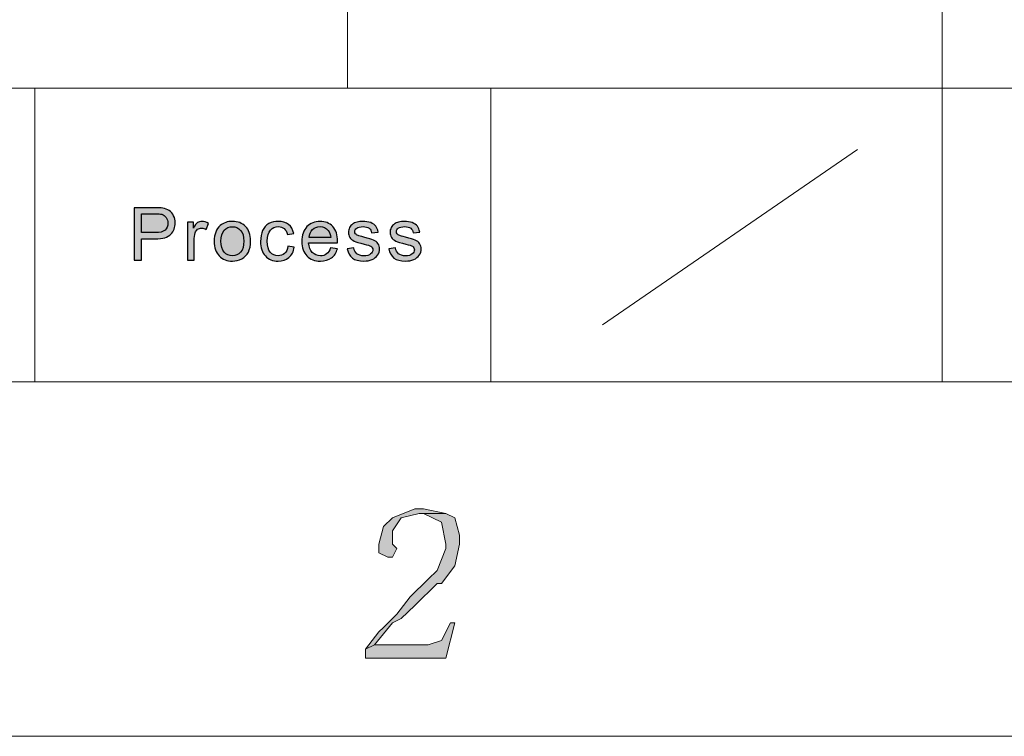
# Model space of a CAD drawing. Header units: millimetres. Extents: x -296 to 295, y -209 to 209.
# Tile 89 of 123: x 161 to 194, y -209 to -185. Entities that reach past the tile are written whole.
import ezdxf

# ---------------------------------------------------------------- set-up
doc = ezdxf.new("R2010")
doc.units = ezdxf.units.MM
doc.header["$MEASUREMENT"] = 0
doc.layers.add('layer 1', color=7, linetype='Continuous')

msp = doc.modelspace()

# ---------------------------------------------------------------- hatches: boundary and pattern name
at = {"layer": 'layer 1'}
h = msp.add_hatch(color=250, dxfattribs=at)
edge = h.paths.add_edge_path()
edge.add_spline(control_points=[(164.9755, -193), (164.9755, -193), (164.9755, -191.2407), (164.9755, -191.2407), (164.9755, -191.2407), (165.6526, -191.2407), (165.6526, -191.2407), (165.7715, -191.2407), (165.8626, -191.2464), (165.9256, -191.2575), (166.0137, -191.2718), (166.0875, -191.2993), (166.1473, -191.3394), (166.207, -191.38), (166.255, -191.4365), (166.2913, -191.5089), (166.3276, -191.5814), (166.3455, -191.6613), (166.3455, -191.7485), (166.3455, -191.8976), (166.2971, -192.0241), (166.1999, -192.1273), (166.103, -192.2309), (165.9273, -192.2825), (165.6735, -192.2825), (165.6735, -192.2825), (165.2134, -192.2825), (165.2134, -192.2825), (165.2134, -192.2825), (165.2134, -193), (165.2134, -193), (165.2134, -193), (164.9755, -193), (164.9755, -193)], knot_values=[0, 0, 0, 0, 0.0909091, 0.0909091, 0.0909091, 0.1818182, 0.1818182, 0.1818182, 0.2727273, 0.2727273, 0.2727273, 0.3636364, 0.3636364, 0.3636364, 0.4545455, 0.4545455, 0.4545455, 0.5454545, 0.5454545, 0.5454545, 0.6363636, 0.6363636, 0.6363636, 0.7272727, 0.7272727, 0.7272727, 0.8181818, 0.8181818, 0.8181818, 0.9090909, 0.9090909, 0.9090909, 1, 1, 1, 1], degree=3, periodic=1)
h = msp.add_hatch(color=250, dxfattribs=at)
edge = h.paths.add_edge_path()
edge.add_spline(control_points=[(165.2134, -192.0761), (165.2134, -192.0761), (165.6768, -192.0761), (165.6768, -192.0761), (165.8304, -192.0761), (165.939, -192.0483), (166.0036, -191.9922), (166.068, -191.9361), (166.1001, -191.8574), (166.1001, -191.7555), (166.1001, -191.6822), (166.0813, -191.6191), (166.0433, -191.5667), (166.0054, -191.5143), (165.9552, -191.4795), (165.8934, -191.4627), (165.8534, -191.4524), (165.7795, -191.4471), (165.6722, -191.4471), (165.6722, -191.4471), (165.2134, -191.4471), (165.2134, -191.4471), (165.2134, -191.4471), (165.2134, -192.0761), (165.2134, -192.0761)], knot_values=[0, 0, 0, 0, 0.125, 0.125, 0.125, 0.25, 0.25, 0.25, 0.375, 0.375, 0.375, 0.5, 0.5, 0.5, 0.625, 0.625, 0.625, 0.75, 0.75, 0.75, 0.875, 0.875, 0.875, 1, 1, 1, 1], degree=3, periodic=1)
h = msp.add_hatch(color=250, dxfattribs=at)
edge = h.paths.add_edge_path()
edge.add_spline(control_points=[(166.7552, -193), (166.7552, -193), (166.7552, -191.7248), (166.7552, -191.7248), (166.7552, -191.7248), (166.9531, -191.7248), (166.9531, -191.7248), (166.9531, -191.7248), (166.9531, -191.9201), (166.9531, -191.9201), (167.0036, -191.8296), (167.0503, -191.7698), (167.0933, -191.7411), (167.1364, -191.7121), (167.1835, -191.6977), (167.2348, -191.6977), (167.3091, -191.6977), (167.3848, -191.7207), (167.4615, -191.7661), (167.4615, -191.7661), (167.383, -191.9656), (167.383, -191.9656), (167.3296, -191.9361), (167.2762, -191.9213), (167.2228, -191.9213), (167.1748, -191.9213), (167.1318, -191.9357), (167.0937, -191.9639), (167.0558, -191.9922), (167.0286, -192.0315), (167.0124, -192.0819), (166.9877, -192.1584), (166.9756, -192.2424), (166.9756, -192.3337), (166.9756, -192.3337), (166.9756, -193), (166.9756, -193), (166.9756, -193), (166.7552, -193), (166.7552, -193)], knot_values=[0, 0, 0, 0, 0.0769231, 0.0769231, 0.0769231, 0.1538462, 0.1538462, 0.1538462, 0.2307692, 0.2307692, 0.2307692, 0.3076923, 0.3076923, 0.3076923, 0.3846154, 0.3846154, 0.3846154, 0.4615385, 0.4615385, 0.4615385, 0.5384615, 0.5384615, 0.5384615, 0.6153846, 0.6153846, 0.6153846, 0.6923077, 0.6923077, 0.6923077, 0.7692308, 0.7692308, 0.7692308, 0.8461538, 0.8461538, 0.8461538, 0.9230769, 0.9230769, 0.9230769, 1, 1, 1, 1], degree=3, periodic=1)
h = msp.add_hatch(color=250, dxfattribs=at)
edge = h.paths.add_edge_path()
edge.add_spline(control_points=[(167.6483, -192.3624), (167.6483, -192.1269), (167.715, -191.9525), (167.8491, -191.839), (167.9605, -191.7448), (168.097, -191.6977), (168.2578, -191.6977), (168.4359, -191.6977), (168.5821, -191.7551), (168.6957, -191.8697), (168.8087, -191.984), (168.8655, -192.1425), (168.8655, -192.3444), (168.8655, -192.5082), (168.8405, -192.6368), (168.7904, -192.7305), (168.7403, -192.8243), (168.6672, -192.8972), (168.5712, -192.9492), (168.4756, -193.0012), (168.3709, -193.027), (168.2578, -193.027), (168.0757, -193.027), (167.9288, -192.9701), (167.8165, -192.8559), (167.7042, -192.7416), (167.6483, -192.577), (167.6483, -192.3624)], knot_values=[0, 0, 0, 0, 0.1111111, 0.1111111, 0.1111111, 0.2222222, 0.2222222, 0.2222222, 0.3333333, 0.3333333, 0.3333333, 0.4444444, 0.4444444, 0.4444444, 0.5555556, 0.5555556, 0.5555556, 0.6666667, 0.6666667, 0.6666667, 0.7777778, 0.7777778, 0.7777778, 0.8888889, 0.8888889, 0.8888889, 1, 1, 1, 1], degree=3, periodic=1)
h = msp.add_hatch(color=250, dxfattribs=at)
edge = h.paths.add_edge_path()
edge.add_spline(control_points=[(167.8737, -192.3628), (167.8737, -192.5258), (167.9101, -192.6478), (167.9826, -192.7285), (168.0557, -192.8096), (168.1472, -192.8501), (168.2578, -192.8501), (168.3671, -192.8501), (168.4581, -192.8096), (168.5312, -192.7281), (168.6038, -192.6466), (168.6401, -192.5225), (168.6401, -192.3558), (168.6401, -192.1986), (168.6034, -192.0794), (168.5303, -191.9987), (168.4572, -191.9176), (168.3663, -191.8771), (168.2578, -191.8771), (168.1472, -191.8771), (168.0557, -191.9172), (167.9826, -191.9979), (167.9101, -192.0786), (167.8737, -192.2002), (167.8737, -192.3628)], knot_values=[0, 0, 0, 0, 0.125, 0.125, 0.125, 0.25, 0.25, 0.25, 0.375, 0.375, 0.375, 0.5, 0.5, 0.5, 0.625, 0.625, 0.625, 0.75, 0.75, 0.75, 0.875, 0.875, 0.875, 1, 1, 1, 1], degree=3, periodic=1)
h = msp.add_hatch(color=250, dxfattribs=at)
edge = h.paths.add_edge_path()
edge.add_spline(control_points=[(170.1122, -192.5332), (170.1122, -192.5332), (170.3276, -192.5626), (170.3276, -192.5626), (170.3038, -192.708), (170.2437, -192.8215), (170.1464, -192.9038), (170.0492, -192.9861), (169.9294, -193.027), (169.7878, -193.027), (169.6105, -193.027), (169.4676, -192.9701), (169.36, -192.8563), (169.2518, -192.7424), (169.198, -192.5794), (169.198, -192.3673), (169.198, -192.2297), (169.2214, -192.1097), (169.2677, -192.0065), (169.314, -191.9037), (169.3846, -191.8263), (169.4798, -191.7751), (169.5746, -191.7235), (169.6776, -191.6977), (169.7896, -191.6977), (169.9302, -191.6977), (170.0458, -191.7325), (170.1351, -191.8026), (170.2249, -191.8726), (170.2825, -191.9721), (170.3076, -192.1007), (170.3076, -192.1007), (170.0947, -192.1326), (170.0947, -192.1326), (170.0743, -192.0471), (170.0383, -191.9828), (169.9862, -191.9394), (169.9344, -191.8964), (169.8717, -191.8746), (169.7983, -191.8746), (169.6872, -191.8746), (169.5971, -191.9136), (169.5274, -191.9914), (169.4581, -192.0696), (169.4234, -192.1924), (169.4234, -192.3612), (169.4234, -192.5323), (169.4568, -192.6564), (169.5236, -192.7338), (169.5908, -192.8112), (169.678, -192.8501), (169.7854, -192.8501), (169.8722, -192.8501), (169.9444, -192.8243), (170.002, -192.7723), (170.06, -192.7207), (170.0968, -192.6409), (170.1122, -192.5332)], knot_values=[0, 0, 0, 0, 0.0526316, 0.0526316, 0.0526316, 0.1052632, 0.1052632, 0.1052632, 0.1578947, 0.1578947, 0.1578947, 0.2105263, 0.2105263, 0.2105263, 0.2631579, 0.2631579, 0.2631579, 0.3157895, 0.3157895, 0.3157895, 0.3684211, 0.3684211, 0.3684211, 0.4210526, 0.4210526, 0.4210526, 0.4736842, 0.4736842, 0.4736842, 0.5263158, 0.5263158, 0.5263158, 0.5789474, 0.5789474, 0.5789474, 0.6315789, 0.6315789, 0.6315789, 0.6842105, 0.6842105, 0.6842105, 0.7368421, 0.7368421, 0.7368421, 0.7894737, 0.7894737, 0.7894737, 0.8421053, 0.8421053, 0.8421053, 0.8947368, 0.8947368, 0.8947368, 0.9473684, 0.9473684, 0.9473684, 1, 1, 1, 1], degree=3, periodic=1)
h = msp.add_hatch(color=250, dxfattribs=at)
edge = h.paths.add_edge_path()
edge.add_spline(control_points=[(171.5413, -192.5872), (171.5413, -192.5872), (171.7693, -192.6167), (171.7693, -192.6167), (171.7338, -192.7465), (171.6674, -192.8477), (171.5705, -192.9193), (171.4737, -192.991), (171.3501, -193.027), (171.1994, -193.027), (171.0099, -193.027), (170.8596, -192.9697), (170.7486, -192.855), (170.6376, -192.7408), (170.582, -192.5798), (170.582, -192.373), (170.582, -192.1593), (170.638, -191.993), (170.7502, -191.8751), (170.8625, -191.7567), (171.0082, -191.6977), (171.1873, -191.6977), (171.3606, -191.6977), (171.5021, -191.7555), (171.6119, -191.8714), (171.7217, -191.9873), (171.7767, -192.1503), (171.7767, -192.3603), (171.7767, -192.373), (171.7763, -192.3923), (171.7755, -192.4177), (171.7755, -192.4177), (170.8075, -192.4177), (170.8075, -192.4177), (170.8158, -192.5573), (170.8559, -192.6646), (170.9285, -192.7387), (171.0008, -192.8129), (171.0913, -192.8501), (171.1994, -192.8501), (171.28, -192.8501), (171.3489, -192.8292), (171.4057, -192.7875), (171.4628, -192.7457), (171.5079, -192.6789), (171.5413, -192.5872)], knot_values=[0, 0, 0, 0, 0.0666667, 0.0666667, 0.0666667, 0.1333333, 0.1333333, 0.1333333, 0.2, 0.2, 0.2, 0.2666667, 0.2666667, 0.2666667, 0.3333333, 0.3333333, 0.3333333, 0.4, 0.4, 0.4, 0.4666667, 0.4666667, 0.4666667, 0.5333333, 0.5333333, 0.5333333, 0.6, 0.6, 0.6, 0.6666667, 0.6666667, 0.6666667, 0.7333333, 0.7333333, 0.7333333, 0.8, 0.8, 0.8, 0.8666667, 0.8666667, 0.8666667, 0.9333333, 0.9333333, 0.9333333, 1, 1, 1, 1], degree=3, periodic=1)
h = msp.add_hatch(color=250, dxfattribs=at)
edge = h.paths.add_edge_path()
edge.add_spline(control_points=[(170.8199, -192.2408), (170.8199, -192.2408), (171.5438, -192.2408), (171.5438, -192.2408), (171.5342, -192.1335), (171.5063, -192.0532), (171.4607, -191.9996), (171.3911, -191.9164), (171.3001, -191.8746), (171.1885, -191.8746), (171.0875, -191.8746), (171.0028, -191.9078), (170.9339, -191.9742), (170.8655, -192.0405), (170.8275, -192.1294), (170.8199, -192.2408)], knot_values=[0, 0, 0, 0, 0.2, 0.2, 0.2, 0.4, 0.4, 0.4, 0.6, 0.6, 0.6, 0.8, 0.8, 0.8, 1, 1, 1, 1], degree=3, periodic=1)
h = msp.add_hatch(color=250, dxfattribs=at)
edge = h.paths.add_edge_path()
edge.add_spline(control_points=[(172.0992, -192.6191), (172.0992, -192.6191), (172.3171, -192.5848), (172.3171, -192.5848), (172.3292, -192.6703), (172.3635, -192.7359), (172.4194, -192.7817), (172.4753, -192.8272), (172.5538, -192.8501), (172.654, -192.8501), (172.7554, -192.8501), (172.8305, -192.8301), (172.8799, -192.7895), (172.9287, -192.7494), (172.9533, -192.7019), (172.9533, -192.6474), (172.9533, -192.5987), (172.9311, -192.5602), (172.8873, -192.5323), (172.8564, -192.5131), (172.7813, -192.4889), (172.6619, -192.459), (172.5008, -192.4193), (172.3894, -192.3849), (172.3268, -192.3558), (172.2645, -192.3263), (172.2174, -192.2862), (172.1852, -192.2346), (172.1531, -192.1834), (172.1368, -192.1265), (172.1368, -192.0643), (172.1368, -192.0073), (172.1501, -191.9549), (172.1764, -191.9066), (172.2031, -191.8583), (172.2391, -191.8181), (172.2846, -191.7862), (172.3188, -191.7616), (172.3655, -191.7407), (172.4244, -191.7235), (172.4836, -191.7063), (172.5467, -191.6977), (172.6143, -191.6977), (172.7162, -191.6977), (172.8056, -191.7121), (172.8823, -191.7411), (172.9596, -191.7698), (173.0164, -191.8091), (173.0531, -191.8583), (173.0894, -191.9078), (173.1148, -191.9738), (173.1286, -192.0565), (173.1286, -192.0565), (172.9132, -192.086), (172.9132, -192.086), (172.9036, -192.0196), (172.8753, -191.9676), (172.8285, -191.9303), (172.7817, -191.8931), (172.7158, -191.8746), (172.6302, -191.8746), (172.5296, -191.8746), (172.4573, -191.891), (172.4144, -191.9238), (172.3714, -191.9566), (172.3497, -191.995), (172.3497, -192.0389), (172.3497, -192.0667), (172.3585, -192.0921), (172.3764, -192.1146), (172.3943, -192.1376), (172.4223, -192.1568), (172.4607, -192.172), (172.4828, -192.1801), (172.5471, -192.1986), (172.6548, -192.2272), (172.8101, -192.2678), (172.9187, -192.3014), (172.9805, -192.3272), (173.0423, -192.353), (173.0907, -192.391), (173.1257, -192.4402), (173.1612, -192.4897), (173.1787, -192.5512), (173.1787, -192.6249), (173.1787, -192.6965), (173.1574, -192.7641), (173.1144, -192.8276), (173.0714, -192.8911), (173.0096, -192.9402), (172.9291, -192.975), (172.8481, -193.0098), (172.7567, -193.027), (172.6548, -193.027), (172.4862, -193.027), (172.3572, -192.9926), (172.2687, -192.9242), (172.1802, -192.8554), (172.1238, -192.7539), (172.0992, -192.6191)], knot_values=[0, 0, 0, 0, 0.030303, 0.030303, 0.030303, 0.0606061, 0.0606061, 0.0606061, 0.0909091, 0.0909091, 0.0909091, 0.1212121, 0.1212121, 0.1212121, 0.1515152, 0.1515152, 0.1515152, 0.1818182, 0.1818182, 0.1818182, 0.2121212, 0.2121212, 0.2121212, 0.2424242, 0.2424242, 0.2424242, 0.2727273, 0.2727273, 0.2727273, 0.3030303, 0.3030303, 0.3030303, 0.3333333, 0.3333333, 0.3333333, 0.3636364, 0.3636364, 0.3636364, 0.3939394, 0.3939394, 0.3939394, 0.4242424, 0.4242424, 0.4242424, 0.4545455, 0.4545455, 0.4545455, 0.4848485, 0.4848485, 0.4848485, 0.5151515, 0.5151515, 0.5151515, 0.5454545, 0.5454545, 0.5454545, 0.5757576, 0.5757576, 0.5757576, 0.6060606, 0.6060606, 0.6060606, 0.6363636, 0.6363636, 0.6363636, 0.6666667, 0.6666667, 0.6666667, 0.6969697, 0.6969697, 0.6969697, 0.7272727, 0.7272727, 0.7272727, 0.7575758, 0.7575758, 0.7575758, 0.7878788, 0.7878788, 0.7878788, 0.8181818, 0.8181818, 0.8181818, 0.8484848, 0.8484848, 0.8484848, 0.8787879, 0.8787879, 0.8787879, 0.9090909, 0.9090909, 0.9090909, 0.9393939, 0.9393939, 0.9393939, 0.969697, 0.969697, 0.969697, 1, 1, 1, 1], degree=3, periodic=1)
h = msp.add_hatch(color=250, dxfattribs=at)
edge = h.paths.add_edge_path()
edge.add_spline(control_points=[(173.4908, -192.6191), (173.4908, -192.6191), (173.7086, -192.5848), (173.7086, -192.5848), (173.7207, -192.6703), (173.755, -192.7359), (173.811, -192.7817), (173.8668, -192.8272), (173.9453, -192.8501), (174.0455, -192.8501), (174.1469, -192.8501), (174.2221, -192.8301), (174.2714, -192.7895), (174.3202, -192.7494), (174.3448, -192.7019), (174.3448, -192.6474), (174.3448, -192.5987), (174.3227, -192.5602), (174.2788, -192.5323), (174.248, -192.5131), (174.1728, -192.4889), (174.0535, -192.459), (173.8923, -192.4193), (173.7809, -192.3849), (173.7183, -192.3558), (173.656, -192.3263), (173.6089, -192.2862), (173.5767, -192.2346), (173.5446, -192.1834), (173.5283, -192.1265), (173.5283, -192.0643), (173.5283, -192.0073), (173.5416, -191.9549), (173.5679, -191.9066), (173.5947, -191.8583), (173.6306, -191.8181), (173.6761, -191.7862), (173.7103, -191.7616), (173.757, -191.7407), (173.816, -191.7235), (173.8752, -191.7063), (173.9383, -191.6977), (174.0059, -191.6977), (174.1077, -191.6977), (174.1971, -191.7121), (174.2739, -191.7411), (174.3511, -191.7698), (174.4079, -191.8091), (174.4446, -191.8583), (174.4809, -191.9078), (174.5064, -191.9738), (174.5201, -192.0565), (174.5201, -192.0565), (174.3047, -192.086), (174.3047, -192.086), (174.2952, -192.0196), (174.2668, -191.9676), (174.22, -191.9303), (174.1732, -191.8931), (174.1073, -191.8746), (174.0218, -191.8746), (173.9212, -191.8746), (173.8489, -191.891), (173.806, -191.9238), (173.7629, -191.9566), (173.7412, -191.995), (173.7412, -192.0389), (173.7412, -192.0667), (173.75, -192.0921), (173.7679, -192.1146), (173.7859, -192.1376), (173.8138, -192.1568), (173.8522, -192.172), (173.8744, -192.1801), (173.9387, -192.1986), (174.0463, -192.2272), (174.2017, -192.2678), (174.3102, -192.3014), (174.372, -192.3272), (174.4338, -192.353), (174.4822, -192.391), (174.5173, -192.4402), (174.5528, -192.4897), (174.5703, -192.5512), (174.5703, -192.6249), (174.5703, -192.6965), (174.549, -192.7641), (174.506, -192.8276), (174.4629, -192.8911), (174.4012, -192.9402), (174.3206, -192.975), (174.2396, -193.0098), (174.1483, -193.027), (174.0463, -193.027), (173.8777, -193.027), (173.7488, -192.9926), (173.6602, -192.9242), (173.5717, -192.8554), (173.5153, -192.7539), (173.4908, -192.6191)], knot_values=[0, 0, 0, 0, 0.030303, 0.030303, 0.030303, 0.0606061, 0.0606061, 0.0606061, 0.0909091, 0.0909091, 0.0909091, 0.1212121, 0.1212121, 0.1212121, 0.1515152, 0.1515152, 0.1515152, 0.1818182, 0.1818182, 0.1818182, 0.2121212, 0.2121212, 0.2121212, 0.2424242, 0.2424242, 0.2424242, 0.2727273, 0.2727273, 0.2727273, 0.3030303, 0.3030303, 0.3030303, 0.3333333, 0.3333333, 0.3333333, 0.3636364, 0.3636364, 0.3636364, 0.3939394, 0.3939394, 0.3939394, 0.4242424, 0.4242424, 0.4242424, 0.4545455, 0.4545455, 0.4545455, 0.4848485, 0.4848485, 0.4848485, 0.5151515, 0.5151515, 0.5151515, 0.5454545, 0.5454545, 0.5454545, 0.5757576, 0.5757576, 0.5757576, 0.6060606, 0.6060606, 0.6060606, 0.6363636, 0.6363636, 0.6363636, 0.6666667, 0.6666667, 0.6666667, 0.6969697, 0.6969697, 0.6969697, 0.7272727, 0.7272727, 0.7272727, 0.7575758, 0.7575758, 0.7575758, 0.7878788, 0.7878788, 0.7878788, 0.8181818, 0.8181818, 0.8181818, 0.8484848, 0.8484848, 0.8484848, 0.8787879, 0.8787879, 0.8787879, 0.9090909, 0.9090909, 0.9090909, 0.9393939, 0.9393939, 0.9393939, 0.969697, 0.969697, 0.969697, 1, 1, 1, 1], degree=3, periodic=1)
h = msp.add_hatch(color=1, dxfattribs=at)
edge = h.paths.add_edge_path()
edge.add_spline(control_points=[(175.4005, -201.4657), (175.4005, -201.4657), (174.5033, -201.4657), (174.5033, -201.4657), (174.5033, -201.4657), (174.6528, -201.4657), (174.6528, -201.4657), (174.6528, -201.4657), (175.2509, -201.7591), (175.2509, -201.7591), (175.2509, -201.7591), (175.2509, -201.7591), (175.2509, -201.7591), (175.2509, -201.7591), (175.4005, -202.4926), (175.4005, -202.4926), (175.4005, -202.4926), (175.4005, -202.6393), (175.4005, -202.6393), (175.4005, -202.6393), (175.1014, -203.3728), (175.1014, -203.3728), (175.1014, -203.3728), (174.8023, -203.6661), (174.8023, -203.6661), (174.8023, -203.6661), (174.2042, -204.2529), (174.2042, -204.2529), (174.2042, -204.2529), (173.7556, -204.8397), (173.7556, -204.8397), (173.7556, -204.8397), (173.307, -205.2798), (173.307, -205.2798), (173.307, -205.2798), (173.1575, -205.4265), (173.1575, -205.4265), (173.1575, -205.4265), (172.7089, -206.0132), (172.7089, -206.0132), (172.7089, -206.0132), (173.0079, -205.8665), (173.0079, -205.8665), (173.0079, -205.8665), (173.0079, -205.8665), (173.0079, -205.8665), (173.0079, -205.8665), (173.6061, -205.1331), (173.6061, -205.1331), (173.6061, -205.1331), (173.9051, -204.9864), (173.9051, -204.9864), (173.9051, -204.9864), (174.3537, -204.5463), (174.3537, -204.5463), (174.3537, -204.5463), (175.1014, -203.8128), (175.1014, -203.8128), (175.1014, -203.8128), (175.2509, -203.8128), (175.2509, -203.8128), (175.2509, -203.8128), (175.6996, -203.2261), (175.6996, -203.2261), (175.6996, -203.2261), (175.8491, -202.4926), (175.8491, -202.4926), (175.8491, -202.4926), (175.8491, -202.1992), (175.8491, -202.1992), (175.8491, -202.1992), (175.6996, -201.6124), (175.6996, -201.6124), (175.6996, -201.6124), (175.4005, -201.4657), (175.4005, -201.4657)], knot_values=[0, 0, 0, 0, 0.04, 0.04, 0.04, 0.08, 0.08, 0.08, 0.12, 0.12, 0.12, 0.16, 0.16, 0.16, 0.2, 0.2, 0.2, 0.24, 0.24, 0.24, 0.28, 0.28, 0.28, 0.32, 0.32, 0.32, 0.36, 0.36, 0.36, 0.4, 0.4, 0.4, 0.44, 0.44, 0.44, 0.48, 0.48, 0.48, 0.52, 0.52, 0.52, 0.56, 0.56, 0.56, 0.6, 0.6, 0.6, 0.64, 0.64, 0.64, 0.68, 0.68, 0.68, 0.72, 0.72, 0.72, 0.76, 0.76, 0.76, 0.8, 0.8, 0.8, 0.84, 0.84, 0.84, 0.88, 0.88, 0.88, 0.92, 0.92, 0.92, 0.96, 0.96, 0.96, 1, 1, 1, 1], degree=3, periodic=1)
h = msp.add_hatch(color=1, dxfattribs=at)
edge = h.paths.add_edge_path()
edge.add_spline(control_points=[(174.6528, -201.319), (174.6528, -201.319), (174.3537, -201.319), (174.3537, -201.319), (174.3537, -201.319), (173.6061, -201.6124), (173.6061, -201.6124), (173.6061, -201.6124), (173.307, -201.9058), (173.307, -201.9058), (173.307, -201.9058), (173.1575, -202.4926), (173.1575, -202.4926), (173.1575, -202.4926), (173.1575, -202.786), (173.1575, -202.786), (173.1575, -202.786), (173.4565, -202.9327), (173.4565, -202.9327), (173.4565, -202.9327), (173.6061, -202.9327), (173.6061, -202.9327), (173.6061, -202.9327), (173.7556, -202.6393), (173.7556, -202.6393), (173.7556, -202.6393), (173.6061, -202.4926), (173.6061, -202.4926), (173.6061, -202.4926), (173.6061, -202.0525), (173.6061, -202.0525), (173.6061, -202.0525), (173.9051, -201.6124), (173.9051, -201.6124), (173.9051, -201.6124), (174.5033, -201.4657), (174.5033, -201.4657), (174.5033, -201.4657), (175.4005, -201.4657), (175.4005, -201.4657), (175.4005, -201.4657), (174.6528, -201.319), (174.6528, -201.319)], knot_values=[0, 0, 0, 0, 0.0714286, 0.0714286, 0.0714286, 0.1428571, 0.1428571, 0.1428571, 0.2142857, 0.2142857, 0.2142857, 0.2857143, 0.2857143, 0.2857143, 0.3571429, 0.3571429, 0.3571429, 0.4285714, 0.4285714, 0.4285714, 0.5, 0.5, 0.5, 0.5714286, 0.5714286, 0.5714286, 0.6428571, 0.6428571, 0.6428571, 0.7142857, 0.7142857, 0.7142857, 0.7857143, 0.7857143, 0.7857143, 0.8571429, 0.8571429, 0.8571429, 0.9285714, 0.9285714, 0.9285714, 1, 1, 1, 1], degree=3, periodic=1)
h = msp.add_hatch(color=1, dxfattribs=at)
edge = h.paths.add_edge_path()
edge.add_spline(control_points=[(175.6996, -205.1331), (175.6996, -205.1331), (175.55, -205.1331), (175.55, -205.1331), (175.55, -205.1331), (175.2509, -205.7199), (175.2509, -205.7199), (175.2509, -205.7199), (174.8023, -205.8665), (174.8023, -205.8665), (174.8023, -205.8665), (173.0079, -205.8665), (173.0079, -205.8665), (173.0079, -205.8665), (172.7089, -206.0132), (172.7089, -206.0132), (172.7089, -206.0132), (172.7089, -206.3066), (172.7089, -206.3066), (172.7089, -206.3066), (175.4005, -206.3066), (175.4005, -206.3066), (175.4005, -206.3066), (175.6996, -205.1331), (175.6996, -205.1331)], knot_values=[0, 0, 0, 0, 0.125, 0.125, 0.125, 0.25, 0.25, 0.25, 0.375, 0.375, 0.375, 0.5, 0.5, 0.5, 0.625, 0.625, 0.625, 0.75, 0.75, 0.75, 0.875, 0.875, 0.875, 1, 1, 1, 1], degree=3, periodic=1)

# ---------------------------------------------------------------- linework, layer by layer
at = {"layer": 'layer 1', "color": 1, "lineweight": 0}
msp.add_open_spline([(295.3283, 209.2747), (295.3283, 209.2747), (295.3283, -208.9236), (295.3283, -208.9236), (295.3283, -208.9236), (-296.1944, -208.9236), (-296.1944, -208.9236), (-296.1944, -208.9236), (-296.1944, 209.2747), (-296.1944, 209.2747), (-296.1944, 209.2747), (295.3283, 209.2747), (295.3283, 209.2747)], degree=3, knots=[0, 0, 0, 0, 0.25, 0.25, 0.25, 0.5, 0.5, 0.5, 0.75, 0.75, 0.75, 1, 1, 1, 1], dxfattribs=at)
at = {"layer": 'layer 1', "color": 5, "lineweight": 0}
msp.add_open_spline([(-281.2487, 194.7284), (-281.2487, 194.7284), (-281.2487, -197.0649), (-281.2487, -197.0649), (-281.2487, -197.0649), (283.3586, -197.0649), (283.3586, -197.0649)], degree=3, knots=[0, 0, 0, 0, 0.5, 0.5, 0.5, 1, 1, 1, 1], dxfattribs=at)
for points in [[(191.9976, -128.5636), (191.9976, -128.5636), (191.9976, -197.0649), (191.9976, -197.0649)], [(85.6856, -187.2376), (85.6856, -187.2376), (191.9976, -187.2376), (191.9976, -187.2376)], [(191.9976, -187.2376), (191.9976, -187.2376), (283.3586, -187.2376), (283.3586, -187.2376)]]:
    msp.add_open_spline(points, degree=3, dxfattribs=at)
at = {"layer": 'layer 1', "lineweight": 0}
for points in [[(172.1107, -157.9012), (172.1107, -157.9012), (172.1107, -187.2376), (172.1107, -187.2376)], [(161.6445, -187.2376), (161.6445, -187.2376), (161.6445, -197.0649), (161.6445, -197.0649)], [(176.8958, -187.2376), (176.8958, -187.2376), (176.8958, -197.0649), (176.8958, -197.0649)], [(180.6342, -195.1579), (180.6342, -195.1579), (189.1577, -189.2913), (189.1577, -189.2913)]]:
    msp.add_open_spline(points, degree=3, dxfattribs=at)
at = {"layer": 'layer 1', "color": 250}
for points, knots in [([(164.9755, -193), (164.9755, -193), (164.9755, -191.2407), (164.9755, -191.2407), (164.9755, -191.2407), (165.6526, -191.2407), (165.6526, -191.2407), (165.7715, -191.2407), (165.8626, -191.2464), (165.9256, -191.2575), (166.0137, -191.2718), (166.0875, -191.2993), (166.1473, -191.3394), (166.207, -191.38), (166.255, -191.4365), (166.2913, -191.5089), (166.3276, -191.5814), (166.3455, -191.6613), (166.3455, -191.7485), (166.3455, -191.8976), (166.2971, -192.0241), (166.1999, -192.1273), (166.103, -192.2309), (165.9273, -192.2825), (165.6735, -192.2825), (165.6735, -192.2825), (165.2134, -192.2825), (165.2134, -192.2825), (165.2134, -192.2825), (165.2134, -193), (165.2134, -193), (165.2134, -193), (164.9755, -193), (164.9755, -193)], [0, 0, 0, 0, 0.0909091, 0.0909091, 0.0909091, 0.1818182, 0.1818182, 0.1818182, 0.2727273, 0.2727273, 0.2727273, 0.3636364, 0.3636364, 0.3636364, 0.4545455, 0.4545455, 0.4545455, 0.5454545, 0.5454545, 0.5454545, 0.6363636, 0.6363636, 0.6363636, 0.7272727, 0.7272727, 0.7272727, 0.8181818, 0.8181818, 0.8181818, 0.9090909, 0.9090909, 0.9090909, 1, 1, 1, 1]), ([(165.2134, -192.0761), (165.2134, -192.0761), (165.6768, -192.0761), (165.6768, -192.0761), (165.8304, -192.0761), (165.939, -192.0483), (166.0036, -191.9922), (166.068, -191.9361), (166.1001, -191.8574), (166.1001, -191.7555), (166.1001, -191.6822), (166.0813, -191.6191), (166.0433, -191.5667), (166.0054, -191.5143), (165.9552, -191.4795), (165.8934, -191.4627), (165.8534, -191.4524), (165.7795, -191.4471), (165.6722, -191.4471), (165.6722, -191.4471), (165.2134, -191.4471), (165.2134, -191.4471), (165.2134, -191.4471), (165.2134, -192.0761), (165.2134, -192.0761)], [0, 0, 0, 0, 0.125, 0.125, 0.125, 0.25, 0.25, 0.25, 0.375, 0.375, 0.375, 0.5, 0.5, 0.5, 0.625, 0.625, 0.625, 0.75, 0.75, 0.75, 0.875, 0.875, 0.875, 1, 1, 1, 1]), ([(166.7552, -193), (166.7552, -193), (166.7552, -191.7248), (166.7552, -191.7248), (166.7552, -191.7248), (166.9531, -191.7248), (166.9531, -191.7248), (166.9531, -191.7248), (166.9531, -191.9201), (166.9531, -191.9201), (167.0036, -191.8296), (167.0503, -191.7698), (167.0933, -191.7411), (167.1364, -191.7121), (167.1835, -191.6977), (167.2348, -191.6977), (167.3091, -191.6977), (167.3848, -191.7207), (167.4615, -191.7661), (167.4615, -191.7661), (167.383, -191.9656), (167.383, -191.9656), (167.3296, -191.9361), (167.2762, -191.9213), (167.2228, -191.9213), (167.1748, -191.9213), (167.1318, -191.9357), (167.0937, -191.9639), (167.0558, -191.9922), (167.0286, -192.0315), (167.0124, -192.0819), (166.9877, -192.1584), (166.9756, -192.2424), (166.9756, -192.3337), (166.9756, -192.3337), (166.9756, -193), (166.9756, -193), (166.9756, -193), (166.7552, -193), (166.7552, -193)], [0, 0, 0, 0, 0.0769231, 0.0769231, 0.0769231, 0.1538462, 0.1538462, 0.1538462, 0.2307692, 0.2307692, 0.2307692, 0.3076923, 0.3076923, 0.3076923, 0.3846154, 0.3846154, 0.3846154, 0.4615385, 0.4615385, 0.4615385, 0.5384615, 0.5384615, 0.5384615, 0.6153846, 0.6153846, 0.6153846, 0.6923077, 0.6923077, 0.6923077, 0.7692308, 0.7692308, 0.7692308, 0.8461538, 0.8461538, 0.8461538, 0.9230769, 0.9230769, 0.9230769, 1, 1, 1, 1]), ([(167.6483, -192.3624), (167.6483, -192.1269), (167.715, -191.9525), (167.8491, -191.839), (167.9605, -191.7448), (168.097, -191.6977), (168.2578, -191.6977), (168.4359, -191.6977), (168.5821, -191.7551), (168.6957, -191.8697), (168.8087, -191.984), (168.8655, -192.1425), (168.8655, -192.3444), (168.8655, -192.5082), (168.8405, -192.6368), (168.7904, -192.7305), (168.7403, -192.8243), (168.6672, -192.8972), (168.5712, -192.9492), (168.4756, -193.0012), (168.3709, -193.027), (168.2578, -193.027), (168.0757, -193.027), (167.9288, -192.9701), (167.8165, -192.8559), (167.7042, -192.7416), (167.6483, -192.577), (167.6483, -192.3624)], [0, 0, 0, 0, 0.1111111, 0.1111111, 0.1111111, 0.2222222, 0.2222222, 0.2222222, 0.3333333, 0.3333333, 0.3333333, 0.4444444, 0.4444444, 0.4444444, 0.5555556, 0.5555556, 0.5555556, 0.6666667, 0.6666667, 0.6666667, 0.7777778, 0.7777778, 0.7777778, 0.8888889, 0.8888889, 0.8888889, 1, 1, 1, 1]), ([(167.8737, -192.3628), (167.8737, -192.5258), (167.9101, -192.6478), (167.9826, -192.7285), (168.0557, -192.8096), (168.1472, -192.8501), (168.2578, -192.8501), (168.3671, -192.8501), (168.4581, -192.8096), (168.5312, -192.7281), (168.6038, -192.6466), (168.6401, -192.5225), (168.6401, -192.3558), (168.6401, -192.1986), (168.6034, -192.0794), (168.5303, -191.9987), (168.4572, -191.9176), (168.3663, -191.8771), (168.2578, -191.8771), (168.1472, -191.8771), (168.0557, -191.9172), (167.9826, -191.9979), (167.9101, -192.0786), (167.8737, -192.2002), (167.8737, -192.3628)], [0, 0, 0, 0, 0.125, 0.125, 0.125, 0.25, 0.25, 0.25, 0.375, 0.375, 0.375, 0.5, 0.5, 0.5, 0.625, 0.625, 0.625, 0.75, 0.75, 0.75, 0.875, 0.875, 0.875, 1, 1, 1, 1]), ([(170.1122, -192.5332), (170.1122, -192.5332), (170.3276, -192.5626), (170.3276, -192.5626), (170.3038, -192.708), (170.2437, -192.8215), (170.1464, -192.9038), (170.0492, -192.9861), (169.9294, -193.027), (169.7878, -193.027), (169.6105, -193.027), (169.4676, -192.9701), (169.36, -192.8563), (169.2518, -192.7424), (169.198, -192.5794), (169.198, -192.3673), (169.198, -192.2297), (169.2214, -192.1097), (169.2677, -192.0065), (169.314, -191.9037), (169.3846, -191.8263), (169.4798, -191.7751), (169.5746, -191.7235), (169.6776, -191.6977), (169.7896, -191.6977), (169.9302, -191.6977), (170.0458, -191.7325), (170.1351, -191.8026), (170.2249, -191.8726), (170.2825, -191.9721), (170.3076, -192.1007), (170.3076, -192.1007), (170.0947, -192.1326), (170.0947, -192.1326), (170.0743, -192.0471), (170.0383, -191.9828), (169.9862, -191.9394), (169.9344, -191.8964), (169.8717, -191.8746), (169.7983, -191.8746), (169.6872, -191.8746), (169.5971, -191.9136), (169.5274, -191.9914), (169.4581, -192.0696), (169.4234, -192.1924), (169.4234, -192.3612), (169.4234, -192.5323), (169.4568, -192.6564), (169.5236, -192.7338), (169.5908, -192.8112), (169.678, -192.8501), (169.7854, -192.8501), (169.8722, -192.8501), (169.9444, -192.8243), (170.002, -192.7723), (170.06, -192.7207), (170.0968, -192.6409), (170.1122, -192.5332)], [0, 0, 0, 0, 0.0526316, 0.0526316, 0.0526316, 0.1052632, 0.1052632, 0.1052632, 0.1578947, 0.1578947, 0.1578947, 0.2105263, 0.2105263, 0.2105263, 0.2631579, 0.2631579, 0.2631579, 0.3157895, 0.3157895, 0.3157895, 0.3684211, 0.3684211, 0.3684211, 0.4210526, 0.4210526, 0.4210526, 0.4736842, 0.4736842, 0.4736842, 0.5263158, 0.5263158, 0.5263158, 0.5789474, 0.5789474, 0.5789474, 0.6315789, 0.6315789, 0.6315789, 0.6842105, 0.6842105, 0.6842105, 0.7368421, 0.7368421, 0.7368421, 0.7894737, 0.7894737, 0.7894737, 0.8421053, 0.8421053, 0.8421053, 0.8947368, 0.8947368, 0.8947368, 0.9473684, 0.9473684, 0.9473684, 1, 1, 1, 1]), ([(171.5413, -192.5872), (171.5413, -192.5872), (171.7693, -192.6167), (171.7693, -192.6167), (171.7338, -192.7465), (171.6674, -192.8477), (171.5705, -192.9193), (171.4737, -192.991), (171.3501, -193.027), (171.1994, -193.027), (171.0099, -193.027), (170.8596, -192.9697), (170.7486, -192.855), (170.6376, -192.7408), (170.582, -192.5798), (170.582, -192.373), (170.582, -192.1593), (170.638, -191.993), (170.7502, -191.8751), (170.8625, -191.7567), (171.0082, -191.6977), (171.1873, -191.6977), (171.3606, -191.6977), (171.5021, -191.7555), (171.6119, -191.8714), (171.7217, -191.9873), (171.7767, -192.1503), (171.7767, -192.3603), (171.7767, -192.373), (171.7763, -192.3923), (171.7755, -192.4177), (171.7755, -192.4177), (170.8075, -192.4177), (170.8075, -192.4177), (170.8158, -192.5573), (170.8559, -192.6646), (170.9285, -192.7387), (171.0008, -192.8129), (171.0913, -192.8501), (171.1994, -192.8501), (171.28, -192.8501), (171.3489, -192.8292), (171.4057, -192.7875), (171.4628, -192.7457), (171.5079, -192.6789), (171.5413, -192.5872)], [0, 0, 0, 0, 0.0666667, 0.0666667, 0.0666667, 0.1333333, 0.1333333, 0.1333333, 0.2, 0.2, 0.2, 0.2666667, 0.2666667, 0.2666667, 0.3333333, 0.3333333, 0.3333333, 0.4, 0.4, 0.4, 0.4666667, 0.4666667, 0.4666667, 0.5333333, 0.5333333, 0.5333333, 0.6, 0.6, 0.6, 0.6666667, 0.6666667, 0.6666667, 0.7333333, 0.7333333, 0.7333333, 0.8, 0.8, 0.8, 0.8666667, 0.8666667, 0.8666667, 0.9333333, 0.9333333, 0.9333333, 1, 1, 1, 1]), ([(170.8199, -192.2408), (170.8199, -192.2408), (171.5438, -192.2408), (171.5438, -192.2408), (171.5342, -192.1335), (171.5063, -192.0532), (171.4607, -191.9996), (171.3911, -191.9164), (171.3001, -191.8746), (171.1885, -191.8746), (171.0875, -191.8746), (171.0028, -191.9078), (170.9339, -191.9742), (170.8655, -192.0405), (170.8275, -192.1294), (170.8199, -192.2408)], [0, 0, 0, 0, 0.2, 0.2, 0.2, 0.4, 0.4, 0.4, 0.6, 0.6, 0.6, 0.8, 0.8, 0.8, 1, 1, 1, 1]), ([(172.0992, -192.6191), (172.0992, -192.6191), (172.3171, -192.5848), (172.3171, -192.5848), (172.3292, -192.6703), (172.3635, -192.7359), (172.4194, -192.7817), (172.4753, -192.8272), (172.5538, -192.8501), (172.654, -192.8501), (172.7554, -192.8501), (172.8305, -192.8301), (172.8799, -192.7895), (172.9287, -192.7494), (172.9533, -192.7019), (172.9533, -192.6474), (172.9533, -192.5987), (172.9311, -192.5602), (172.8873, -192.5323), (172.8564, -192.5131), (172.7813, -192.4889), (172.6619, -192.459), (172.5008, -192.4193), (172.3894, -192.3849), (172.3268, -192.3558), (172.2645, -192.3263), (172.2174, -192.2862), (172.1852, -192.2346), (172.1531, -192.1834), (172.1368, -192.1265), (172.1368, -192.0643), (172.1368, -192.0073), (172.1501, -191.9549), (172.1764, -191.9066), (172.2031, -191.8583), (172.2391, -191.8181), (172.2846, -191.7862), (172.3188, -191.7616), (172.3655, -191.7407), (172.4244, -191.7235), (172.4836, -191.7063), (172.5467, -191.6977), (172.6143, -191.6977), (172.7162, -191.6977), (172.8056, -191.7121), (172.8823, -191.7411), (172.9596, -191.7698), (173.0164, -191.8091), (173.0531, -191.8583), (173.0894, -191.9078), (173.1148, -191.9738), (173.1286, -192.0565), (173.1286, -192.0565), (172.9132, -192.086), (172.9132, -192.086), (172.9036, -192.0196), (172.8753, -191.9676), (172.8285, -191.9303), (172.7817, -191.8931), (172.7158, -191.8746), (172.6302, -191.8746), (172.5296, -191.8746), (172.4573, -191.891), (172.4144, -191.9238), (172.3714, -191.9566), (172.3497, -191.995), (172.3497, -192.0389), (172.3497, -192.0667), (172.3585, -192.0921), (172.3764, -192.1146), (172.3943, -192.1376), (172.4223, -192.1568), (172.4607, -192.172), (172.4828, -192.1801), (172.5471, -192.1986), (172.6548, -192.2272), (172.8101, -192.2678), (172.9187, -192.3014), (172.9805, -192.3272), (173.0423, -192.353), (173.0907, -192.391), (173.1257, -192.4402), (173.1612, -192.4897), (173.1787, -192.5512), (173.1787, -192.6249), (173.1787, -192.6965), (173.1574, -192.7641), (173.1144, -192.8276), (173.0714, -192.8911), (173.0096, -192.9402), (172.9291, -192.975), (172.8481, -193.0098), (172.7567, -193.027), (172.6548, -193.027), (172.4862, -193.027), (172.3572, -192.9926), (172.2687, -192.9242), (172.1802, -192.8554), (172.1238, -192.7539), (172.0992, -192.6191)], [0, 0, 0, 0, 0.030303, 0.030303, 0.030303, 0.0606061, 0.0606061, 0.0606061, 0.0909091, 0.0909091, 0.0909091, 0.1212121, 0.1212121, 0.1212121, 0.1515152, 0.1515152, 0.1515152, 0.1818182, 0.1818182, 0.1818182, 0.2121212, 0.2121212, 0.2121212, 0.2424242, 0.2424242, 0.2424242, 0.2727273, 0.2727273, 0.2727273, 0.3030303, 0.3030303, 0.3030303, 0.3333333, 0.3333333, 0.3333333, 0.3636364, 0.3636364, 0.3636364, 0.3939394, 0.3939394, 0.3939394, 0.4242424, 0.4242424, 0.4242424, 0.4545455, 0.4545455, 0.4545455, 0.4848485, 0.4848485, 0.4848485, 0.5151515, 0.5151515, 0.5151515, 0.5454545, 0.5454545, 0.5454545, 0.5757576, 0.5757576, 0.5757576, 0.6060606, 0.6060606, 0.6060606, 0.6363636, 0.6363636, 0.6363636, 0.6666667, 0.6666667, 0.6666667, 0.6969697, 0.6969697, 0.6969697, 0.7272727, 0.7272727, 0.7272727, 0.7575758, 0.7575758, 0.7575758, 0.7878788, 0.7878788, 0.7878788, 0.8181818, 0.8181818, 0.8181818, 0.8484848, 0.8484848, 0.8484848, 0.8787879, 0.8787879, 0.8787879, 0.9090909, 0.9090909, 0.9090909, 0.9393939, 0.9393939, 0.9393939, 0.969697, 0.969697, 0.969697, 1, 1, 1, 1]), ([(173.4908, -192.6191), (173.4908, -192.6191), (173.7086, -192.5848), (173.7086, -192.5848), (173.7207, -192.6703), (173.755, -192.7359), (173.811, -192.7817), (173.8668, -192.8272), (173.9453, -192.8501), (174.0455, -192.8501), (174.1469, -192.8501), (174.2221, -192.8301), (174.2714, -192.7895), (174.3202, -192.7494), (174.3448, -192.7019), (174.3448, -192.6474), (174.3448, -192.5987), (174.3227, -192.5602), (174.2788, -192.5323), (174.248, -192.5131), (174.1728, -192.4889), (174.0535, -192.459), (173.8923, -192.4193), (173.7809, -192.3849), (173.7183, -192.3558), (173.656, -192.3263), (173.6089, -192.2862), (173.5767, -192.2346), (173.5446, -192.1834), (173.5283, -192.1265), (173.5283, -192.0643), (173.5283, -192.0073), (173.5416, -191.9549), (173.5679, -191.9066), (173.5947, -191.8583), (173.6306, -191.8181), (173.6761, -191.7862), (173.7103, -191.7616), (173.757, -191.7407), (173.816, -191.7235), (173.8752, -191.7063), (173.9383, -191.6977), (174.0059, -191.6977), (174.1077, -191.6977), (174.1971, -191.7121), (174.2739, -191.7411), (174.3511, -191.7698), (174.4079, -191.8091), (174.4446, -191.8583), (174.4809, -191.9078), (174.5064, -191.9738), (174.5201, -192.0565), (174.5201, -192.0565), (174.3047, -192.086), (174.3047, -192.086), (174.2952, -192.0196), (174.2668, -191.9676), (174.22, -191.9303), (174.1732, -191.8931), (174.1073, -191.8746), (174.0218, -191.8746), (173.9212, -191.8746), (173.8489, -191.891), (173.806, -191.9238), (173.7629, -191.9566), (173.7412, -191.995), (173.7412, -192.0389), (173.7412, -192.0667), (173.75, -192.0921), (173.7679, -192.1146), (173.7859, -192.1376), (173.8138, -192.1568), (173.8522, -192.172), (173.8744, -192.1801), (173.9387, -192.1986), (174.0463, -192.2272), (174.2017, -192.2678), (174.3102, -192.3014), (174.372, -192.3272), (174.4338, -192.353), (174.4822, -192.391), (174.5173, -192.4402), (174.5528, -192.4897), (174.5703, -192.5512), (174.5703, -192.6249), (174.5703, -192.6965), (174.549, -192.7641), (174.506, -192.8276), (174.4629, -192.8911), (174.4012, -192.9402), (174.3206, -192.975), (174.2396, -193.0098), (174.1483, -193.027), (174.0463, -193.027), (173.8777, -193.027), (173.7488, -192.9926), (173.6602, -192.9242), (173.5717, -192.8554), (173.5153, -192.7539), (173.4908, -192.6191)], [0, 0, 0, 0, 0.030303, 0.030303, 0.030303, 0.0606061, 0.0606061, 0.0606061, 0.0909091, 0.0909091, 0.0909091, 0.1212121, 0.1212121, 0.1212121, 0.1515152, 0.1515152, 0.1515152, 0.1818182, 0.1818182, 0.1818182, 0.2121212, 0.2121212, 0.2121212, 0.2424242, 0.2424242, 0.2424242, 0.2727273, 0.2727273, 0.2727273, 0.3030303, 0.3030303, 0.3030303, 0.3333333, 0.3333333, 0.3333333, 0.3636364, 0.3636364, 0.3636364, 0.3939394, 0.3939394, 0.3939394, 0.4242424, 0.4242424, 0.4242424, 0.4545455, 0.4545455, 0.4545455, 0.4848485, 0.4848485, 0.4848485, 0.5151515, 0.5151515, 0.5151515, 0.5454545, 0.5454545, 0.5454545, 0.5757576, 0.5757576, 0.5757576, 0.6060606, 0.6060606, 0.6060606, 0.6363636, 0.6363636, 0.6363636, 0.6666667, 0.6666667, 0.6666667, 0.6969697, 0.6969697, 0.6969697, 0.7272727, 0.7272727, 0.7272727, 0.7575758, 0.7575758, 0.7575758, 0.7878788, 0.7878788, 0.7878788, 0.8181818, 0.8181818, 0.8181818, 0.8484848, 0.8484848, 0.8484848, 0.8787879, 0.8787879, 0.8787879, 0.9090909, 0.9090909, 0.9090909, 0.9393939, 0.9393939, 0.9393939, 0.969697, 0.969697, 0.969697, 1, 1, 1, 1])]:
    msp.add_open_spline(points, degree=3, knots=knots, dxfattribs=at)
at = {"layer": 'layer 1', "lineweight": 0}
for points, knots in [([(175.4005, -201.4657), (175.4005, -201.4657), (174.5033, -201.4657), (174.5033, -201.4657), (174.5033, -201.4657), (174.6528, -201.4657), (174.6528, -201.4657), (174.6528, -201.4657), (175.2509, -201.7591), (175.2509, -201.7591), (175.2509, -201.7591), (175.2509, -201.7591), (175.2509, -201.7591), (175.2509, -201.7591), (175.4005, -202.4926), (175.4005, -202.4926), (175.4005, -202.4926), (175.4005, -202.6393), (175.4005, -202.6393), (175.4005, -202.6393), (175.1014, -203.3728), (175.1014, -203.3728), (175.1014, -203.3728), (174.8023, -203.6661), (174.8023, -203.6661), (174.8023, -203.6661), (174.2042, -204.2529), (174.2042, -204.2529), (174.2042, -204.2529), (173.7556, -204.8397), (173.7556, -204.8397), (173.7556, -204.8397), (173.307, -205.2798), (173.307, -205.2798), (173.307, -205.2798), (173.1575, -205.4265), (173.1575, -205.4265), (173.1575, -205.4265), (172.7089, -206.0132), (172.7089, -206.0132), (172.7089, -206.0132), (173.0079, -205.8665), (173.0079, -205.8665), (173.0079, -205.8665), (173.0079, -205.8665), (173.0079, -205.8665), (173.0079, -205.8665), (173.6061, -205.1331), (173.6061, -205.1331), (173.6061, -205.1331), (173.9051, -204.9864), (173.9051, -204.9864), (173.9051, -204.9864), (174.3537, -204.5463), (174.3537, -204.5463), (174.3537, -204.5463), (175.1014, -203.8128), (175.1014, -203.8128), (175.1014, -203.8128), (175.2509, -203.8128), (175.2509, -203.8128), (175.2509, -203.8128), (175.6996, -203.2261), (175.6996, -203.2261), (175.6996, -203.2261), (175.8491, -202.4926), (175.8491, -202.4926), (175.8491, -202.4926), (175.8491, -202.1992), (175.8491, -202.1992), (175.8491, -202.1992), (175.6996, -201.6124), (175.6996, -201.6124), (175.6996, -201.6124), (175.4005, -201.4657), (175.4005, -201.4657)], [0, 0, 0, 0, 0.04, 0.04, 0.04, 0.08, 0.08, 0.08, 0.12, 0.12, 0.12, 0.16, 0.16, 0.16, 0.2, 0.2, 0.2, 0.24, 0.24, 0.24, 0.28, 0.28, 0.28, 0.32, 0.32, 0.32, 0.36, 0.36, 0.36, 0.4, 0.4, 0.4, 0.44, 0.44, 0.44, 0.48, 0.48, 0.48, 0.52, 0.52, 0.52, 0.56, 0.56, 0.56, 0.6, 0.6, 0.6, 0.64, 0.64, 0.64, 0.68, 0.68, 0.68, 0.72, 0.72, 0.72, 0.76, 0.76, 0.76, 0.8, 0.8, 0.8, 0.84, 0.84, 0.84, 0.88, 0.88, 0.88, 0.92, 0.92, 0.92, 0.96, 0.96, 0.96, 1, 1, 1, 1]), ([(174.6528, -201.319), (174.6528, -201.319), (174.3537, -201.319), (174.3537, -201.319), (174.3537, -201.319), (173.6061, -201.6124), (173.6061, -201.6124), (173.6061, -201.6124), (173.307, -201.9058), (173.307, -201.9058), (173.307, -201.9058), (173.1575, -202.4926), (173.1575, -202.4926), (173.1575, -202.4926), (173.1575, -202.786), (173.1575, -202.786), (173.1575, -202.786), (173.4565, -202.9327), (173.4565, -202.9327), (173.4565, -202.9327), (173.6061, -202.9327), (173.6061, -202.9327), (173.6061, -202.9327), (173.7556, -202.6393), (173.7556, -202.6393), (173.7556, -202.6393), (173.6061, -202.4926), (173.6061, -202.4926), (173.6061, -202.4926), (173.6061, -202.0525), (173.6061, -202.0525), (173.6061, -202.0525), (173.9051, -201.6124), (173.9051, -201.6124), (173.9051, -201.6124), (174.5033, -201.4657), (174.5033, -201.4657), (174.5033, -201.4657), (175.4005, -201.4657), (175.4005, -201.4657), (175.4005, -201.4657), (174.6528, -201.319), (174.6528, -201.319)], [0, 0, 0, 0, 0.0714286, 0.0714286, 0.0714286, 0.1428571, 0.1428571, 0.1428571, 0.2142857, 0.2142857, 0.2142857, 0.2857143, 0.2857143, 0.2857143, 0.3571429, 0.3571429, 0.3571429, 0.4285714, 0.4285714, 0.4285714, 0.5, 0.5, 0.5, 0.5714286, 0.5714286, 0.5714286, 0.6428571, 0.6428571, 0.6428571, 0.7142857, 0.7142857, 0.7142857, 0.7857143, 0.7857143, 0.7857143, 0.8571429, 0.8571429, 0.8571429, 0.9285714, 0.9285714, 0.9285714, 1, 1, 1, 1]), ([(175.6996, -205.1331), (175.6996, -205.1331), (175.55, -205.1331), (175.55, -205.1331), (175.55, -205.1331), (175.2509, -205.7199), (175.2509, -205.7199), (175.2509, -205.7199), (174.8023, -205.8665), (174.8023, -205.8665), (174.8023, -205.8665), (173.0079, -205.8665), (173.0079, -205.8665), (173.0079, -205.8665), (172.7089, -206.0132), (172.7089, -206.0132), (172.7089, -206.0132), (172.7089, -206.3066), (172.7089, -206.3066), (172.7089, -206.3066), (175.4005, -206.3066), (175.4005, -206.3066), (175.4005, -206.3066), (175.6996, -205.1331), (175.6996, -205.1331)], [0, 0, 0, 0, 0.125, 0.125, 0.125, 0.25, 0.25, 0.25, 0.375, 0.375, 0.375, 0.5, 0.5, 0.5, 0.625, 0.625, 0.625, 0.75, 0.75, 0.75, 0.875, 0.875, 0.875, 1, 1, 1, 1])]:
    msp.add_open_spline(points, degree=3, knots=knots, dxfattribs=at)

doc.saveas('drawing.dxf')
